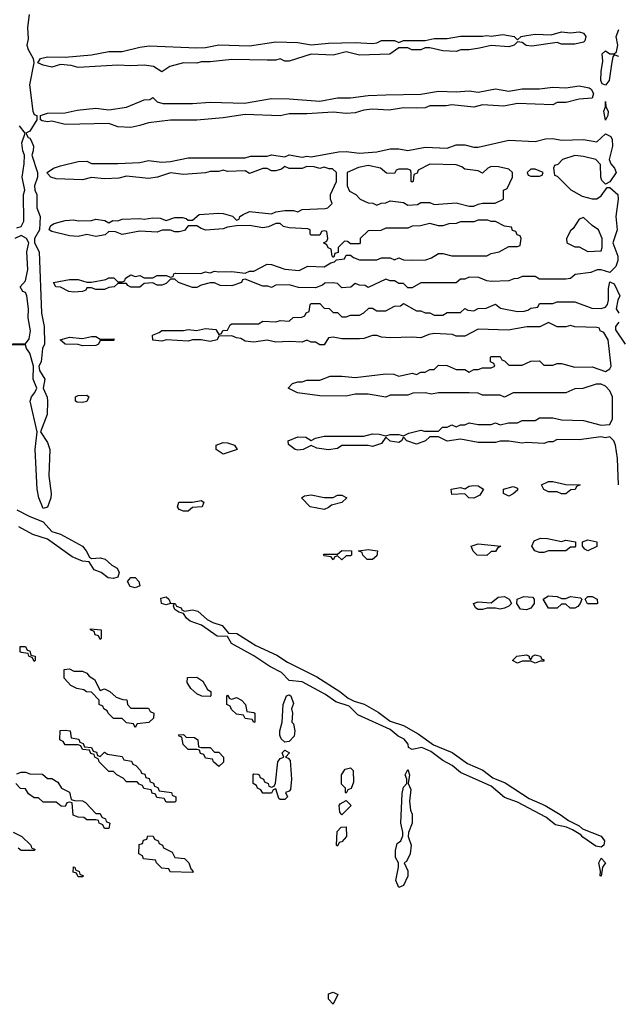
# Model space of a CAD drawing. Header units: inches. Extents: x 2722057 to 2913084, y 892730 to 1030005.
# Tile 139 of 231: x 2817064 to 2819788, y 975146 to 979626. Entities that reach past the tile are written whole.
import ezdxf

# ---------------------------------------------------------------- set-up
doc = ezdxf.new("R2010")
doc.units = ezdxf.units.IN
doc.header["$MEASUREMENT"] = 0
doc.layers.add('C8917', color=7, linetype='Continuous')

msp = doc.modelspace()

# ---------------------------------------------------------------- linework, layer by layer
at = {"layer": 'C8917', "color": 2, "elevation": 10}
for points in [[(2817106.7, 979650), (2817099.5, 979590), (2817101.6, 979538.4), (2817096.3, 979510), (2817102, 979490), (2817124.4, 979450), (2817128.4, 979430), (2817107.7, 979330), (2817123.1, 979210), (2817130, 979194.8), (2817142, 979190), (2817142, 979170), (2817110, 979119), (2817092, 979110), (2817102, 979090), (2817110, 979086.8), (2817116.5, 979076.5), (2817126, 979050), (2817125.5, 979030), (2817118.8, 979010), (2817144.9, 978930), (2817144.9, 978910), (2817130.5, 978870), (2817133, 978850), (2817142.4, 978830), (2817141.6, 978770), (2817156.4, 978730), (2817154, 978670), (2817130.8, 978630), (2817130.8, 978610), (2817152, 978570), (2817163.7, 978290), (2817174.6, 978230), (2817177.1, 978150), (2817167.7, 978130), (2817162, 978070), (2817150.7, 978050), (2817154, 978030), (2817177.6, 977990), (2817170.7, 977950), (2817188.1, 977908.1), (2817190.6, 977890.6), (2817188.2, 977830), (2817158, 977750), (2817190, 977702.8), (2817200.3, 977670), (2817197, 977550), (2817207, 977470), (2817204.9, 977450), (2817190, 977408.7), (2817170, 977402), (2817151.5, 977450), (2817144, 977490), (2817134, 977670), (2817144, 977750), (2817112, 977890), (2817118, 977910), (2817133.2, 977930), (2817141.2, 977950), (2817124.7, 977990), (2817126, 978050), (2817110, 978109), (2817094, 978130), (2817090, 978146), (2817030, 978146)], [(2819790, 979459), (2819770, 979466), (2819763.6, 979456.4), (2819756.8, 979423.2), (2819746.8, 979350), (2819730, 979328), (2819714.6, 979334.6), (2819709.5, 979349.5), (2819709.6, 979390), (2819717.5, 979437.5), (2819715.3, 979470), (2819730, 979484.7), (2819750, 979471), (2819770, 979471), (2819780.2, 979479.8), (2819786.6, 979510), (2819779.3, 979550), (2819790, 979582)], [(2817050, 978678.8), (2817070, 978684.7), (2817082, 978710), (2817081.6, 978830), (2817086.6, 978850), (2817074.5, 978910), (2817084.2, 978970), (2817085.6, 979010), (2817078, 979030), (2817073.8, 979066.2), (2817089, 979110), (2817062.4, 979142.4)], [(2817031.6, 978151.6), (2817090, 978151.3), (2817106.6, 978173.4), (2817112.4, 978210), (2817103, 978270), (2817103.6, 978310), (2817095.6, 978370), (2817090, 978384), (2817078, 978390), (2817066, 978410), (2817090, 978438), (2817101.3, 978490), (2817096.9, 978570), (2817105.2, 978610), (2817095.3, 978630), (2817070, 978644), (2817042, 978630)], [(2819788.7, 977510), (2819785.2, 977630), (2819776, 977690), (2819768.7, 977710), (2819750, 977728.7), (2819730, 977724), (2819708.7, 977728.7), (2819610, 977714), (2819510, 977715.3), (2819490, 977706), (2819470, 977706), (2819450, 977698), (2819370, 977702), (2819350, 977699), (2819290, 977708), (2819250, 977708), (2819230, 977702), (2819150, 977702), (2819070, 977718), (2819010, 977709), (2818970, 977728), (2818930, 977728), (2818910.8, 977709.2), (2818870, 977695.3), (2818826, 977710), (2818810, 977726), (2818802, 977710), (2818790, 977702), (2818750, 977708), (2818730, 977726), (2818710, 977698), (2818670, 977684), (2818650, 977688.7), (2818530, 977688), (2818510, 977675.3), (2818470, 977668.7), (2818416.4, 977676.4), (2818390, 977688), (2818354, 977670), (2818330, 977666.6), (2818318, 977670), (2818287.3, 977692.7), (2818286, 977710), (2818330, 977727.3), (2818366, 977726), (2818390, 977712), (2818410, 977722), (2818449, 977731), (2818630, 977731.3), (2818670, 977741), (2818699.8, 977739.8), (2818730, 977732), (2818750, 977738), (2818790, 977738), (2818810, 977732), (2818835.3, 977744.7), (2818890, 977758), (2818906, 977754), (2818970, 977754), (2818988.4, 977771.6), (2819010, 977772), (2819030, 977782), (2819050, 977774), (2819070, 977782), (2819090, 977782), (2819110, 977792), (2819150, 977784.7), (2819210, 977784.7), (2819230, 977792), (2819250, 977782), (2819288, 977792), (2819330, 977792), (2819350, 977802), (2819410, 977802), (2819430, 977814), (2819490, 977814), (2819530, 977804.7), (2819630, 977802), (2819710, 977781), (2819750, 977784.7), (2819761.2, 977810), (2819762, 977910), (2819750, 977938), (2819730, 977958), (2819710, 977968), (2819687.3, 977967.3), (2819627.3, 977947.3), (2819590, 977946), (2819550, 977928), (2819310, 977928), (2819270, 977908.7), (2819250, 977918), (2819170, 977918), (2819150, 977926), (2819110, 977928), (2818970, 977928), (2818938, 977922), (2818910, 977928), (2818852.7, 977927.3), (2818830, 977918), (2818750, 977918), (2818730, 977908), (2818650, 977922), (2818590, 977922), (2818550, 977913.2), (2818430, 977915.3), (2818328.9, 977928.9), (2818286, 977950), (2818306, 977970), (2818330, 977978), (2818350, 977978), (2818370, 977986), (2818430, 977986), (2818476.4, 978003.6), (2818530, 978004.7), (2818590, 977998), (2818730, 978014), (2818767.3, 978012.7), (2818790, 978004.7), (2818850, 978018), (2818870, 978012), (2818890, 978022), (2818910, 978022), (2818930, 978034), (2818950, 978034), (2818970, 978054), (2819010, 978052), (2819050, 978034), (2819090, 978034), (2819110, 978022), (2819130, 978034), (2819150, 978034), (2819170, 978042), (2819210, 978042), (2819226, 978050), (2819222, 978062), (2819206, 978070), (2819206, 978090), (2819210, 978094), (2819250, 978094), (2819258, 978078), (2819270, 978074), (2819290, 978054), (2819350, 978054), (2819390, 978072), (2819430, 978074), (2819450, 978054), (2819490, 978054), (2819510, 978062), (2819530, 978062), (2819590, 978044.7), (2819670, 978046.8), (2819730, 978024.7), (2819750, 978038), (2819756, 978050), (2819742, 978170), (2819722, 978202), (2819706, 978210), (2819702, 978222), (2819690, 978226), (2819590, 978228), (2819570, 978235.3), (2819550, 978228), (2819510, 978228.7), (2819470, 978248), (2819431.1, 978228.9), (2819371.6, 978228.4), (2819287.1, 978212.9), (2819150, 978218), (2819090, 978186), (2819050, 978186), (2819034, 978194), (2818950, 978198), (2818926, 978194), (2818890, 978178), (2818850, 978182), (2818750, 978178), (2818710, 978182), (2818690, 978188.7), (2818670, 978188.7), (2818630, 978175.3), (2818610, 978174), (2818530, 978174), (2818490, 978182), (2818470, 978178), (2818450, 978146), (2818430, 978146), (2818410, 978158), (2818390, 978158), (2818370, 978168), (2818350, 978158), (2818290, 978162), (2818230, 978159), (2818190, 978168), (2818130, 978159), (2818090, 978164), (2818070, 978175.3), (2818050, 978178), (2818030, 978188), (2817970, 978186), (2817962, 978170), (2817930, 978161.2), (2817890, 978169), (2817850, 978169), (2817830, 978164), (2817730, 978169), (2817710, 978164), (2817670, 978168), (2817668, 978190), (2817698, 978202), (2817710, 978212), (2817810, 978211.3), (2817830, 978216), (2817868.4, 978211.6), (2817910, 978221), (2817956, 978216), (2817970, 978194), (2817982, 978198), (2817988.4, 978211.6), (2818010, 978214), (2818022, 978238), (2818030, 978242), (2818150, 978242), (2818170, 978254), (2818230, 978252), (2818250, 978258), (2818290, 978254), (2818308.4, 978271.6), (2818347.3, 978272.7), (2818362, 978278), (2818368, 978292), (2818382, 978298), (2818386, 978330), (2818390, 978334), (2818430, 978334), (2818450, 978314), (2818471.6, 978311.6), (2818490, 978294), (2818510, 978294), (2818530, 978274), (2818550, 978274), (2818570, 978282), (2818610, 978282), (2818630, 978292), (2818652.7, 978312.7), (2818670, 978314), (2818690, 978302), (2818730, 978302), (2818770, 978322), (2818796.4, 978323.6), (2818810, 978334), (2818870, 978302), (2818890, 978302), (2818910, 978292), (2818930, 978292), (2818950, 978282), (2818990, 978282), (2819010, 978294), (2819070, 978294), (2819090, 978312), (2819103.6, 978303.6), (2819130, 978302), (2819150, 978312), (2819187.3, 978312.7), (2819230, 978332), (2819252.7, 978312.7), (2819330, 978298), (2819360.4, 978299.6), (2819376.4, 978303.6), (2819390, 978314), (2819422, 978318), (2819430, 978334), (2819490, 978334), (2819510, 978342), (2819590, 978342), (2819667.3, 978312.7), (2819710, 978311.3), (2819730, 978318), (2819739, 978330), (2819744, 978350), (2819743.1, 978403.1), (2819750, 978434), (2819770, 978424.7), (2819795.5, 978370), (2819786.8, 978350), (2819779.1, 978310), (2819790.5, 978290)], [(2819790.4, 978249.6), (2819774.8, 978230), (2819775.3, 978215.3), (2819818.8, 978150)], [(2817050, 977396.1), (2817106.6, 977366.6), (2817170, 977341.7), (2817210, 977297.6), (2817250, 977284.6), (2817350.2, 977230.2), (2817367, 977210), (2817380.9, 977180.9), (2817390, 977174), (2817430, 977177.3), (2817452.1, 977172.1), (2817483.8, 977143.8), (2817508, 977130), (2817515.8, 977110), (2817510, 977089.5), (2817490, 977083.6), (2817466.2, 977086.2), (2817434, 977110), (2817403.3, 977123.3), (2817379.3, 977159.3), (2817350, 977162.7), (2817302, 977182), (2817190, 977262), (2817124.1, 977284.1), (2817059.2, 977319.2)], [(2817050, 976194), (2817070, 976202), (2817090, 976202), (2817110, 976194), (2817167.3, 976192.7), (2817190, 976174), (2817210, 976174), (2817236.9, 976156.9), (2817254, 976130), (2817291.1, 976111.1), (2817298, 976078), (2817312.7, 976072.7), (2817350, 976072), (2817363.6, 976063.6), (2817410, 976014), (2817430, 976014), (2817438, 975998), (2817454, 975990), (2817458, 975978), (2817474, 975970), (2817470, 975946), (2817450, 975946), (2817442, 975962), (2817426, 975970), (2817422, 975982), (2817410, 975986), (2817370, 975986), (2817356.4, 975996.4), (2817330, 975998), (2817307.3, 976007.3), (2817302, 976062), (2817290, 976066), (2817278, 976062), (2817270, 976046), (2817252.7, 976047.3), (2817230, 976066), (2817170, 976066), (2817150, 976086), (2817130, 976086), (2817103.1, 976103.1), (2817090, 976126), (2817068, 976128), (2817046, 976150)], [(2817034, 975930), (2817074, 975910), (2817114, 975870), (2817118, 975858), (2817134, 975850), (2817130, 975846), (2817070, 975846), (2817056.4, 975856.4)]]:
    msp.add_lwpolyline(points, dxfattribs=at)
for points in [[(2819590, 979514), (2819530, 979515.3), (2819510, 979522), (2819394.4, 979505.6), (2819369.3, 979509.3), (2819350, 979522), (2819330, 979526), (2819314, 979510), (2819290, 979502.7), (2819210, 979509), (2819156.4, 979496.4), (2819110, 979488.7), (2819071.6, 979488.4), (2819050, 979482), (2818990, 979484), (2818930, 979498), (2818910, 979498), (2818890, 979488.7), (2818849.1, 979489.1), (2818830, 979498), (2818790, 979498), (2818748.4, 979468.4), (2818610, 979465.2), (2818550, 979479), (2818490, 979465.2), (2818390, 979469), (2818290, 979438), (2818270, 979438), (2818250, 979448), (2818230, 979442), (2818190, 979441.2), (2818030, 979445.2), (2817930, 979434), (2817890, 979434), (2817870, 979428.7), (2817810, 979429), (2817747.5, 979412.5), (2817710, 979388), (2817672.3, 979412.3), (2817630, 979419.3), (2817570, 979416), (2817510, 979419.3), (2817330, 979409.2), (2817298, 979418), (2817250, 979422), (2817210, 979409.3), (2817170, 979419), (2817146, 979430), (2817158, 979450), (2817190, 979457.3), (2817270, 979456), (2817390, 979466), (2817470, 979480.7), (2817530, 979480.7), (2817610, 979501), (2817653.6, 979506.4), (2817870, 979497.3), (2817910, 979498.8), (2817970, 979511), (2818110, 979506.8), (2818230, 979526), (2818330, 979522), (2818390, 979511), (2818470, 979518.8), (2818590, 979522.8), (2818670, 979518), (2818690, 979521), (2818710.7, 979530.7), (2818770, 979531), (2818790, 979522), (2818810, 979531), (2818908.9, 979531.1), (2818950, 979541), (2819010, 979541), (2819070, 979550.8), (2819170, 979550.8), (2819190, 979554.8), (2819210, 979551), (2819262, 979558), (2819314, 979550), (2819330, 979534), (2819346, 979550), (2819370, 979554.8), (2819410, 979560.7), (2819483.1, 979556.9), (2819530, 979570.8), (2819570, 979566), (2819610, 979571), (2819630, 979564.7), (2819641, 979550), (2819636, 979530), (2819630, 979524)], [(2819490, 979239), (2819330, 979245.2), (2819267.3, 979232.7), (2819170, 979239), (2819130, 979228.7), (2819030, 979239), (2819005.4, 979234.6), (2818930, 979234), (2818910, 979225.2), (2818870, 979222.7), (2818810, 979225.2), (2818745.4, 979214.6), (2818670, 979219), (2818630, 979214), (2818590, 979202), (2818550, 979199), (2818490, 979205.2), (2818370, 979197.2), (2818290, 979197.2), (2818250, 979189.3), (2818090, 979194), (2817990, 979179.3), (2817870, 979169), (2817750, 979169), (2817650, 979156), (2817610, 979144), (2817570, 979135.3), (2817510, 979138), (2817470, 979154), (2817270, 979149.3), (2817210, 979164), (2817190, 979161.2), (2817166.3, 979166.3), (2817158, 979170), (2817158, 979190), (2817190, 979200.7), (2817270, 979202.8), (2817325.6, 979214.4), (2817410, 979222.8), (2817470, 979216), (2817550, 979227.3), (2817630, 979262), (2817656.4, 979263.6), (2817670, 979272), (2817690, 979252), (2817714.6, 979245.4), (2817850, 979244), (2817930, 979251.3), (2818086.4, 979246.4), (2818210, 979266.8), (2818290, 979266), (2818430, 979256), (2818510, 979270.8), (2818570, 979271), (2818650, 979281), (2818730, 979284.7), (2818890, 979286.8), (2818970, 979301), (2819050, 979298), (2819110, 979302.8), (2819150, 979296), (2819230, 979310.8), (2819290, 979301), (2819350, 979311), (2819430, 979310.8), (2819490, 979318.8), (2819550, 979316), (2819610, 979324.7), (2819655.9, 979315.9), (2819664.7, 979310), (2819676, 979290), (2819670, 979269.2), (2819610, 979264), (2819550.9, 979249.1), (2819510, 979248.7)], [(2819730, 979169.2), (2819722, 979210), (2819729.3, 979230), (2819730, 979254), (2819731, 979230), (2819742.8, 979210), (2819741, 979190)], [(2819730, 978878), (2819714, 978894), (2819708.7, 978910), (2819707.3, 978967.3), (2819686, 978990), (2819630, 979004), (2819590, 979008.7), (2819534, 978990), (2819512.7, 978967.3), (2819498, 978962), (2819494, 978950), (2819498, 978918), (2819510, 978914), (2819571.6, 978851.6), (2819623.5, 978823.5), (2819670, 978811), (2819690, 978811), (2819710, 978824.7), (2819738, 978862), (2819750, 978862.8), (2819786, 978830), (2819787.7, 978810), (2819777.3, 978730), (2819783, 978670), (2819762.8, 978610), (2819785.5, 978550), (2819786, 978530), (2819777.6, 978502.4), (2819750, 978475.3), (2819710, 978488), (2819692.7, 978487.3), (2819663.6, 978476.4), (2819592.7, 978467.3), (2819570, 978448), (2819550, 978446), (2819430, 978446), (2819410, 978458), (2819350, 978458), (2819331.6, 978448.4), (2819312.7, 978447.3), (2819290, 978438), (2819210, 978435.3), (2819190, 978438), (2819153.6, 978453.6), (2819110, 978454), (2819090, 978446), (2819070, 978446), (2819050, 978428), (2818890, 978428), (2818850, 978406), (2818830, 978406), (2818810, 978426), (2818790, 978426), (2818770, 978438), (2818750, 978438), (2818730, 978446), (2818650, 978408), (2818636.4, 978416.4), (2818610, 978418), (2818590, 978426), (2818571.6, 978408.4), (2818530, 978406), (2818510, 978426), (2818490, 978428), (2818452.7, 978427.3), (2818442, 978418), (2818410, 978406), (2818332.7, 978407.3), (2818290, 978419), (2818230, 978418), (2818210, 978408), (2818193.6, 978413.6), (2818170, 978414), (2818090, 978446), (2818078, 978442), (2818074, 978430), (2818030, 978415.3), (2817976.4, 978416.4), (2817950, 978428), (2817930, 978428), (2817890, 978418), (2817870, 978408), (2817850, 978408), (2817786, 978430), (2817770, 978446), (2817750, 978446), (2817730, 978426), (2817710, 978418), (2817690, 978418), (2817670, 978428), (2817630, 978426), (2817610.9, 978409.1), (2817570, 978409), (2817556.4, 978416.4), (2817550, 978426), (2817510, 978426), (2817494, 978410), (2817470, 978408), (2817450, 978398), (2817410, 978398), (2817390, 978406), (2817370, 978406), (2817364.7, 978395.3), (2817350, 978389.2), (2817310, 978386.6), (2817288, 978390), (2817250, 978408.7), (2817228, 978410), (2817218, 978430), (2817290, 978444), (2817330, 978444), (2817370, 978431.3), (2817390, 978431.3), (2817456.4, 978443.6), (2817470, 978452), (2817491.6, 978451.6), (2817510, 978434), (2817530, 978434), (2817542, 978438), (2817546, 978450), (2817570, 978464.7), (2817590, 978458), (2817610, 978462), (2817630, 978452), (2817670, 978452), (2817690, 978462), (2817730, 978462), (2817750, 978454), (2817762, 978458), (2817766, 978470), (2817772.7, 978472.7), (2817888.4, 978471.6), (2817910, 978478), (2817930, 978474), (2817950, 978482), (2817970, 978478), (2818030, 978481), (2818090, 978472), (2818110, 978482), (2818130, 978482), (2818190, 978514), (2818210, 978512), (2818270, 978491.3), (2818335.3, 978484.7), (2818375.3, 978504.7), (2818450, 978502), (2818480.4, 978519.6), (2818496.4, 978523.6), (2818506, 978534), (2818542, 978538), (2818550, 978554), (2818570, 978554), (2818583.6, 978543.6), (2818610, 978534), (2818690, 978534), (2818710, 978542), (2818750, 978542), (2818770, 978534), (2818790, 978542), (2818810, 978534), (2818850, 978532), (2818912.7, 978532.7), (2818938, 978542), (2818970, 978562), (2818990, 978562), (2819030, 978552), (2819190, 978552), (2819210, 978562), (2819246, 978570), (2819290, 978594), (2819330, 978594), (2819342, 978598), (2819346, 978630), (2819342, 978642), (2819327.3, 978647.3), (2819322, 978662), (2819307.3, 978667.3), (2819302, 978682), (2819270, 978686), (2819230, 978708), (2819210, 978708), (2819194, 978714), (2819150, 978714), (2819130, 978706), (2819070, 978706), (2819050, 978698), (2819016.4, 978696.4), (2818990, 978688), (2818970, 978688), (2818930, 978698), (2818887.3, 978687.3), (2818850, 978686), (2818830, 978678), (2818730, 978678), (2818707.3, 978667.3), (2818650, 978666), (2818614, 978630), (2818614, 978610), (2818610, 978606), (2818570, 978606), (2818556.4, 978616.4), (2818542, 978618), (2818514, 978590), (2818512.7, 978567.3), (2818498, 978562), (2818494, 978546), (2818490, 978546), (2818486, 978550), (2818482, 978582), (2818467.3, 978587.3), (2818462, 978602), (2818446, 978610), (2818462, 978618), (2818466, 978630), (2818462, 978662), (2818450, 978666), (2818438, 978662), (2818430, 978646), (2818390, 978646), (2818386, 978650), (2818386, 978670), (2818374.6, 978674.6), (2818290, 978679), (2818265.2, 978685.2), (2818250, 978698), (2818230, 978698), (2818196.9, 978683.1), (2818170, 978679), (2818110, 978689), (2818050, 978688), (2818010, 978682), (2817990, 978674), (2817911.1, 978668.9), (2817890, 978675.3), (2817870, 978688), (2817830, 978688), (2817813.7, 978666.3), (2817790, 978661.2), (2817770, 978661.2), (2817750, 978668.7), (2817711.6, 978668.4), (2817690, 978659), (2817610, 978664), (2817530, 978649), (2817500.4, 978660.4), (2817470, 978662), (2817453.2, 978646.8), (2817410, 978639.3), (2817370, 978648.7), (2817330, 978639.3), (2817290, 978642.7), (2817210, 978662), (2817198, 978670), (2817200.4, 978679.6), (2817206, 978690), (2817221.2, 978698.8), (2817270, 978712), (2817310, 978716), (2817330, 978711.3), (2817390, 978712), (2817410, 978718), (2817451.6, 978711.6), (2817470, 978702), (2817488.4, 978711.6), (2817510, 978711.3), (2817530, 978718), (2817610, 978722), (2817630, 978718), (2817670, 978724.7), (2817703.6, 978723.6), (2817730, 978712), (2817770, 978726), (2817805.4, 978725.4), (2817822, 978722), (2817830, 978714), (2817850, 978714), (2817880.4, 978739.6), (2817970, 978746), (2817990, 978744.7), (2818031.6, 978731.6), (2818050, 978714), (2818062, 978718), (2818066, 978730), (2818080.2, 978739.8), (2818110, 978754), (2818210, 978742), (2818230, 978752), (2818270, 978758), (2818310, 978758), (2818330, 978752), (2818350, 978762), (2818453.6, 978766.4), (2818466, 978770), (2818486, 978790), (2818478, 978810), (2818478, 978830), (2818506, 978890), (2818506, 978930), (2818487.3, 978947.3), (2818472.7, 978947.3), (2818450, 978955.3), (2818430, 978948.7), (2818403.6, 978956.4), (2818370, 978958), (2818350, 978948.7), (2818290, 978948.7), (2818270, 978958), (2818254.8, 978945.2), (2818230, 978939), (2818210, 978939), (2818190, 978948.7), (2818170, 978948.7), (2818110, 978926), (2818090, 978938), (2818010, 978935.3), (2817990, 978942), (2817970, 978935.3), (2817930, 978935.3), (2817910, 978929), (2817810, 978921.2), (2817750, 978928.7), (2817691.1, 978908.9), (2817650, 978904), (2817550, 978914), (2817515.3, 978904.7), (2817450, 978901.2), (2817390, 978908.7), (2817350, 978897.2), (2817230, 978902), (2817206, 978910), (2817190, 978926), (2817189.3, 978930.7), (2817218, 978950), (2817250, 978961), (2817330, 978981), (2817370, 978982), (2817390, 978972), (2817510, 978971), (2817610, 978976), (2817650, 978986), (2817710, 978978), (2817750, 978981), (2817830, 978998), (2818090, 978998), (2818114.6, 979005.4), (2818190, 979004.7), (2818210, 979011), (2818270, 979002), (2818290, 979011.3), (2818350, 979001), (2818370, 979004.7), (2818390, 979002), (2818514.6, 979025.4), (2818550, 979026), (2818610, 979018), (2818690, 979024.7), (2818750, 979038), (2818790, 979038), (2818830, 979031.3), (2818910, 979046), (2819010, 979041), (2819050, 979056), (2819090, 979056), (2819130, 979046), (2819150, 979046), (2819290, 979078), (2819410, 979072), (2819456.4, 979083.6), (2819490, 979084.7), (2819530, 979078), (2819630, 979081), (2819690, 979070.8), (2819730, 979107.3), (2819753.8, 979093.8), (2819760.5, 979080.5), (2819761.6, 979050), (2819746, 978990), (2819754, 978970), (2819771.3, 978950), (2819778, 978930), (2819750, 978888)], [(2818930, 978968), (2818878, 978942), (2818872.7, 978927.3), (2818858, 978922), (2818854, 978890), (2818850, 978886), (2818846, 978890), (2818846, 978930), (2818842, 978942), (2818830, 978946), (2818790, 978946), (2818778, 978942), (2818770, 978926), (2818732.7, 978927.3), (2818706, 978950), (2818650, 978962), (2818606, 978954), (2818554, 978930), (2818554, 978870), (2818565.4, 978845.4), (2818594, 978830), (2818614, 978810), (2818650, 978792), (2818671.6, 978791.6), (2818690, 978782), (2818708.4, 978791.6), (2818730, 978792), (2818750, 978802), (2818810, 978794), (2818830, 978782), (2818874.6, 978785.4), (2818890, 978794), (2818930, 978794), (2818950, 978784.7), (2819050, 978792), (2819110, 978778), (2819130, 978778), (2819150, 978786), (2819170, 978791.3), (2819228.4, 978791.6), (2819266, 978810), (2819266, 978850), (2819282, 978858), (2819306, 978910), (2819306, 978930), (2819290, 978946), (2819243.6, 978956.4), (2819210, 978958), (2819194, 978950), (2819170, 978928), (2819150, 978938), (2819090, 978946), (2819076.4, 978956.4), (2819050, 978966)], [(2819410, 978946), (2819390, 978946), (2819374, 978930), (2819378, 978918), (2819390, 978914), (2819430, 978914), (2819442, 978918), (2819446, 978930)], [(2819630, 978726), (2819610, 978718), (2819583.6, 978676.4), (2819570, 978666), (2819552, 978630), (2819554, 978610), (2819590, 978592), (2819610, 978592), (2819650, 978572), (2819710, 978574), (2819715.3, 978590), (2819715.3, 978630), (2819698, 978670), (2819668.9, 978688.9)], [(2817430, 978172), (2817490, 978174), (2817494, 978170), (2817490, 978166), (2817430, 978166), (2817422, 978150), (2817410, 978144), (2817350, 978142), (2817330, 978148.7), (2817270, 978149), (2817248.7, 978170), (2817290, 978181), (2817350, 978176), (2817390, 978184.7), (2817410, 978184.7)], [(2817350, 977884), (2817325.2, 977885.2), (2817318, 977890), (2817318, 977910), (2817330, 977916), (2817370, 977918), (2817378, 977910), (2817370, 977888.7)], [(2817990, 977649.2), (2817958, 977670), (2817958, 977690), (2817990, 977702.8), (2818010, 977701), (2818042, 977690), (2818054, 977670)], [(2819130, 977449.3), (2819108, 977450), (2819090, 977468), (2819030, 977466), (2819028, 977490), (2819070, 977498), (2819090, 977491.3), (2819110, 977502.8), (2819130, 977506), (2819150, 977504.7), (2819174, 977490), (2819158, 977462)], [(2819290, 977458), (2819266, 977470), (2819266, 977490), (2819310, 977502), (2819330, 977494), (2819330, 977486), (2819310, 977468)], [(2819530, 977468.7), (2819510, 977478), (2819470, 977478), (2819448.9, 977488.9), (2819438, 977510), (2819470, 977524.7), (2819490, 977524.7), (2819550, 977511.3), (2819614, 977510), (2819598, 977502), (2819591.6, 977488.4), (2819572.7, 977487.3), (2819550, 977468.7)], [(2818450, 977451.3), (2818490, 977451.3), (2818510, 977462), (2818530, 977462), (2818552, 977450), (2818530.7, 977429.3), (2818483.6, 977416.4), (2818470, 977406), (2818450, 977398), (2818386, 977410), (2818346, 977450), (2818360.4, 977459.6), (2818390, 977464.7)], [(2817830, 977389.2), (2817809.3, 977389.3), (2817790, 977398), (2817782, 977410), (2817788.7, 977430), (2817850, 977431.3), (2817890, 977438), (2817902, 977430), (2817894, 977410), (2817850, 977406)], [(2819190, 977188.7), (2819146, 977190), (2819127.3, 977207.3), (2819118, 977230), (2819150, 977241), (2819254, 977230), (2819238, 977222), (2819230, 977206), (2819210, 977206)], [(2819530, 977251.3), (2819550, 977258), (2819594, 977250), (2819594, 977230), (2819590, 977226), (2819570, 977226), (2819550, 977208.7), (2819470, 977208.7), (2819450, 977201.2), (2819430, 977201.2), (2819409, 977209), (2819395.3, 977230), (2819405.2, 977254.8), (2819433.6, 977266.4), (2819466, 977266)], [(2819650, 977209), (2819636.4, 977216.4), (2819626, 977230), (2819626, 977250), (2819650, 977258.8), (2819690.7, 977250.7), (2819691.1, 977228.9)], [(2818530, 977169), (2818510, 977186), (2818498, 977182), (2818490, 977168.7), (2818482, 977182), (2818450, 977186), (2818446, 977190), (2818450, 977194), (2818510, 977194), (2818530, 977211.3), (2818574, 977210), (2818574, 977190), (2818570, 977186), (2818550, 977186)], [(2818670, 977169.2), (2818646, 977170), (2818626, 977190), (2818622, 977202), (2818606, 977210), (2818650, 977216), (2818692, 977210), (2818690, 977186)], [(2817590, 977041.6), (2817566.7, 977046.7), (2817555.1, 977070), (2817570, 977087.3), (2817590, 977088), (2817606, 977070), (2817610, 977049.3)], [(2817814.4, 976934.4), (2817850, 976940.2), (2817875, 976935), (2817917.1, 976897.1), (2817943, 976883), (2817984.9, 976870), (2818014.6, 976834.6), (2818052.7, 976832.7), (2818138.2, 976778.2), (2818234.7, 976734.7), (2818282.5, 976702.5), (2818415.7, 976635.7), (2818521.3, 976570), (2818559.5, 976539.5), (2818585.5, 976525.5), (2818631.7, 976511.7), (2818695.6, 976475.6), (2818750, 976434.4), (2818810, 976414.6), (2818877.4, 976377.4), (2818947, 976327), (2819031.8, 976291.8), (2819102.4, 976242.4), (2819172.1, 976212), (2819216.9, 976176.9), (2819273.1, 976153.1), (2819382.7, 976082.7), (2819455.5, 976050), (2819524.4, 976010), (2819562, 975982), (2819610, 975958.4), (2819625.1, 975945.1), (2819710.9, 975910.9), (2819725.7, 975890), (2819723, 975870), (2819710, 975861.3), (2819685.3, 975865.3), (2819626.3, 975906.3), (2819617.5, 975917.5), (2819579.7, 975939.7), (2819551.8, 975951.8), (2819502.6, 975962.6), (2819457.8, 975997.8), (2819330, 976065.1), (2819270, 976087.3), (2819210, 976138.7), (2819070, 976200.9), (2819032.9, 976232.9), (2818990, 976254.7), (2818935.8, 976295.8), (2818894.2, 976314.2), (2818850, 976306), (2818834, 976314), (2818832.3, 976330), (2818813.1, 976353.1), (2818786.3, 976366.3), (2818750, 976397), (2818602.8, 976462.8), (2818563.1, 976503.1), (2818502.4, 976522.4), (2818455.7, 976555.7), (2818350, 976613), (2818290, 976619.3), (2818255.4, 976655.4), (2818202.6, 976682.6), (2818130, 976732), (2818028.2, 976788.2), (2818010, 976819), (2817961.8, 976821.8), (2817891.5, 976871.5), (2817839.3, 976890), (2817823.3, 976903.3), (2817810, 976924), (2817788, 976930), (2817770, 976942), (2817763.1, 976956.9), (2817767.3, 976967.3), (2817750, 976969), (2817730, 976962.9), (2817709.6, 976969.6), (2817706.8, 976993.2), (2817730, 976999.3), (2817742, 976990), (2817750.6, 976970.6), (2817770.8, 976970), (2817776.9, 976956.9), (2817798, 976950), (2817801, 976941)], [(2819250, 976944), (2819230, 976948.7), (2819191.6, 976948.4), (2819170, 976942), (2819150, 976942), (2819138, 976950), (2819128.7, 976970), (2819150, 976978), (2819210, 976972), (2819242, 976998), (2819270, 977001), (2819292, 976990), (2819302, 976970), (2819290, 976958), (2819270, 976948.7)], [(2819370, 976941.2), (2819343.2, 976943.2), (2819326, 976970), (2819328, 976990), (2819358, 977002), (2819398, 976998), (2819404.7, 976990), (2819404.7, 976970), (2819390, 976948.7)], [(2819530, 976992), (2819550, 976992), (2819570, 977001), (2819616, 976996), (2819622, 976990), (2819614, 976970), (2819603.6, 976956.4), (2819590, 976949), (2819569.1, 976949.1), (2819550, 976966), (2819530, 976966), (2819510, 976948.7), (2819470, 976948.7), (2819446, 976990), (2819470, 977004.7), (2819510, 977001)], [(2819690, 976968), (2819648.4, 976968.4), (2819638, 976990), (2819650, 977002), (2819670, 977002), (2819692, 976990), (2819694, 976970)], [(2817430, 976806), (2817422, 976822), (2817407.3, 976827.3), (2817402, 976842), (2817386, 976850), (2817386, 976854), (2817434, 976850), (2817434, 976810)], [(2817130, 976706), (2817122, 976722), (2817106, 976730), (2817102, 976742), (2817070, 976746), (2817066, 976750), (2817066, 976774), (2817090, 976774), (2817098, 976758), (2817110, 976754), (2817114, 976734), (2817134, 976730), (2817134, 976710)], [(2819410, 976698), (2819390, 976708), (2819350, 976708), (2819330, 976698), (2819306, 976710), (2819326, 976730), (2819370, 976736), (2819382, 976730), (2819382, 976722), (2819390, 976714), (2819398, 976730), (2819410, 976736), (2819434, 976730), (2819438, 976718), (2819450, 976714), (2819450, 976708), (2819432.7, 976707.3)], [(2817310, 976662), (2817350, 976662), (2817370, 976652), (2817379.6, 976639.6), (2817403.6, 976623.6), (2817430, 976574), (2817450, 976582), (2817474, 976570), (2817503.6, 976543.6), (2817532.7, 976532.7), (2817551.6, 976531.6), (2817554, 976510), (2817570, 976494), (2817650, 976494), (2817658, 976478), (2817674, 976470), (2817672.7, 976447.3), (2817651.6, 976428.4), (2817598, 976422), (2817590, 976406), (2817582, 976422), (2817550, 976426), (2817530, 976446), (2817490, 976446), (2817466, 976470), (2817462, 976482), (2817446, 976490), (2817442, 976502), (2817426, 976510), (2817426, 976530), (2817390, 976566), (2817368.4, 976568.4), (2817356.4, 976576.4), (2817323.1, 976583.1), (2817296.4, 976596.4), (2817266, 976630), (2817266, 976670), (2817290, 976672)], [(2817930, 976546), (2817892.7, 976547.3), (2817870, 976558), (2817843.1, 976583.1), (2817826, 976610), (2817827.3, 976632.7), (2817870, 976634), (2817896.9, 976616.9), (2817918, 976578), (2817934, 976570), (2817934, 976550)], [(2818030, 976534), (2818050, 976542), (2818074, 976530), (2818092, 976510), (2818098, 976478), (2818130, 976474), (2818134, 976470), (2818134, 976430), (2818130, 976428), (2818122, 976442), (2818090, 976446), (2818082, 976462), (2818050, 976466), (2818027.3, 976487.3), (2818022, 976502), (2818006, 976510), (2818006, 976550), (2818010, 976552), (2818018, 976538)], [(2818270, 976338), (2818253.6, 976353.6), (2818248, 976370), (2818248, 976390), (2818259, 976430), (2818262.7, 976510), (2818278, 976550), (2818290, 976554.8), (2818298, 976550), (2818310, 976514), (2818301, 976490), (2818304.7, 976470), (2818302, 976430), (2818310, 976422), (2818315.5, 976390), (2818313.2, 976366.8), (2818290, 976342)], [(2817430, 976274), (2817450, 976294), (2817463.6, 976283.6), (2817530, 976274), (2817538, 976258), (2817572.7, 976252.7), (2817578, 976238), (2817592.7, 976232.7), (2817614, 976210), (2817618, 976198), (2817632.7, 976192.7), (2817638, 976178), (2817652.7, 976172.7), (2817658, 976158), (2817672.7, 976152.7), (2817678, 976138), (2817692.7, 976132.7), (2817698, 976118), (2817754, 976110), (2817758, 976098), (2817774, 976090), (2817774, 976070), (2817770, 976066), (2817730, 976066), (2817722, 976082), (2817687.3, 976087.3), (2817682, 976102), (2817667.3, 976107.3), (2817662, 976122), (2817628.4, 976128.4), (2817622, 976142), (2817607.3, 976147.3), (2817598, 976158), (2817550, 976158), (2817534.6, 976174.6), (2817506, 976190), (2817490, 976206), (2817470, 976206), (2817426, 976250), (2817422, 976262), (2817406, 976270), (2817402, 976282), (2817387.3, 976287.3), (2817382, 976302), (2817350, 976306), (2817342, 976322), (2817330, 976326), (2817270, 976326), (2817262, 976342), (2817246, 976350), (2817248.7, 976391.3), (2817270, 976394), (2817294, 976390), (2817298, 976358), (2817332.7, 976352.7), (2817338, 976338), (2817352.7, 976332.7), (2817358, 976318), (2817390, 976314), (2817398, 976298), (2817412.7, 976292.7), (2817418, 976278)], [(2817890, 976314), (2817930, 976314), (2817950, 976294), (2817970, 976294), (2817992, 976270), (2817991.6, 976248.4), (2817970, 976228), (2817946, 976250), (2817942, 976262), (2817910, 976266), (2817902, 976282), (2817887.3, 976287.3), (2817882, 976302), (2817870, 976306), (2817830, 976306), (2817808.4, 976328.4), (2817802, 976362), (2817790, 976366), (2817787.3, 976372.7), (2817810, 976374), (2817822, 976362), (2817859.6, 976359.6), (2817874, 976350), (2817878, 976318)], [(2818250, 976078), (2818243.1, 976083.1), (2818230, 976126), (2818218, 976122), (2818210, 976106), (2818170, 976106), (2818162, 976122), (2818146, 976130), (2818142, 976142), (2818126, 976150), (2818126, 976190), (2818130, 976194), (2818147.3, 976192.7), (2818154, 976190), (2818158, 976178), (2818174, 976170), (2818178, 976158), (2818194, 976150), (2818198, 976138), (2818210, 976134), (2818222, 976138), (2818227.3, 976152.7), (2818239, 976250), (2818250, 976264.7), (2818266, 976270), (2818258, 976290), (2818270, 976302), (2818291.3, 976290), (2818274, 976270), (2818285.4, 976265.4), (2818294.8, 976254.8), (2818301.6, 976170), (2818295.9, 976124.1), (2818290, 976115.3), (2818274, 976110), (2818282, 976090), (2818270, 976078)], [(2818550, 976106), (2818546, 976110), (2818546, 976130), (2818528.4, 976148.4), (2818528, 976190), (2818544.7, 976215.3), (2818570, 976222), (2818582, 976210), (2818583.6, 976156.4), (2818572.7, 976127.3), (2818558, 976122)], [(2818790, 975678), (2818775.3, 975710), (2818788, 975770), (2818788, 975790), (2818774.6, 975814.6), (2818773.6, 975846.4), (2818782, 975878), (2818798, 975890), (2818807.3, 975912.7), (2818808, 975930), (2818799, 975970), (2818804.7, 976104.7), (2818810, 976134), (2818826, 976150), (2818826, 976170), (2818818, 976190), (2818830, 976214), (2818838, 976190), (2818832, 976150), (2818843.6, 976123.6), (2818838, 976070), (2818842, 976030), (2818850.6, 976010.6), (2818850.8, 975970), (2818832.7, 975927.3), (2818832, 975910), (2818846, 975870), (2818840.7, 975830), (2818823.6, 975796.4), (2818814, 975790), (2818830, 975754), (2818830.7, 975729.3), (2818810, 975686)], [(2818530, 976008), (2818520.4, 976020.4), (2818518, 976050), (2818522, 976058), (2818550, 976074), (2818572, 976050)], [(2818510, 975866), (2818506, 975870), (2818508.4, 975931.6), (2818527.3, 975952.7), (2818550, 975954), (2818551, 975909), (2818530, 975886), (2818518, 975882)], [(2817850, 975746), (2817748.4, 975748.4), (2817742, 975762), (2817710, 975766), (2817686, 975790), (2817682, 975802), (2817627.3, 975807.3), (2817622, 975822), (2817606, 975830), (2817607.3, 975872.7), (2817622, 975878), (2817627.3, 975892.7), (2817642, 975898), (2817647.3, 975912.7), (2817671.6, 975911.6), (2817678, 975898), (2817694, 975890), (2817698, 975878), (2817714, 975870), (2817718, 975858), (2817758, 975838), (2817770, 975814), (2817814, 975810), (2817834, 975790), (2817842, 975762), (2817854, 975750)], [(2819710, 975728.7), (2819706, 975730), (2819708, 975752), (2819699.3, 975790), (2819710, 975810.6), (2819730.7, 975790), (2819716, 975770)], [(2817330, 975726), (2817322, 975742), (2817307.3, 975747.3), (2817308, 975772), (2817314, 975770), (2817318, 975758), (2817334, 975750), (2817338, 975738), (2817354, 975730), (2817350, 975726)], [(2818490, 975146), (2818468.7, 975170), (2818470, 975194), (2818490, 975202), (2818511, 975190)]]:
    msp.add_lwpolyline(points, close=True, dxfattribs=at)

doc.saveas('drawing.dxf')
